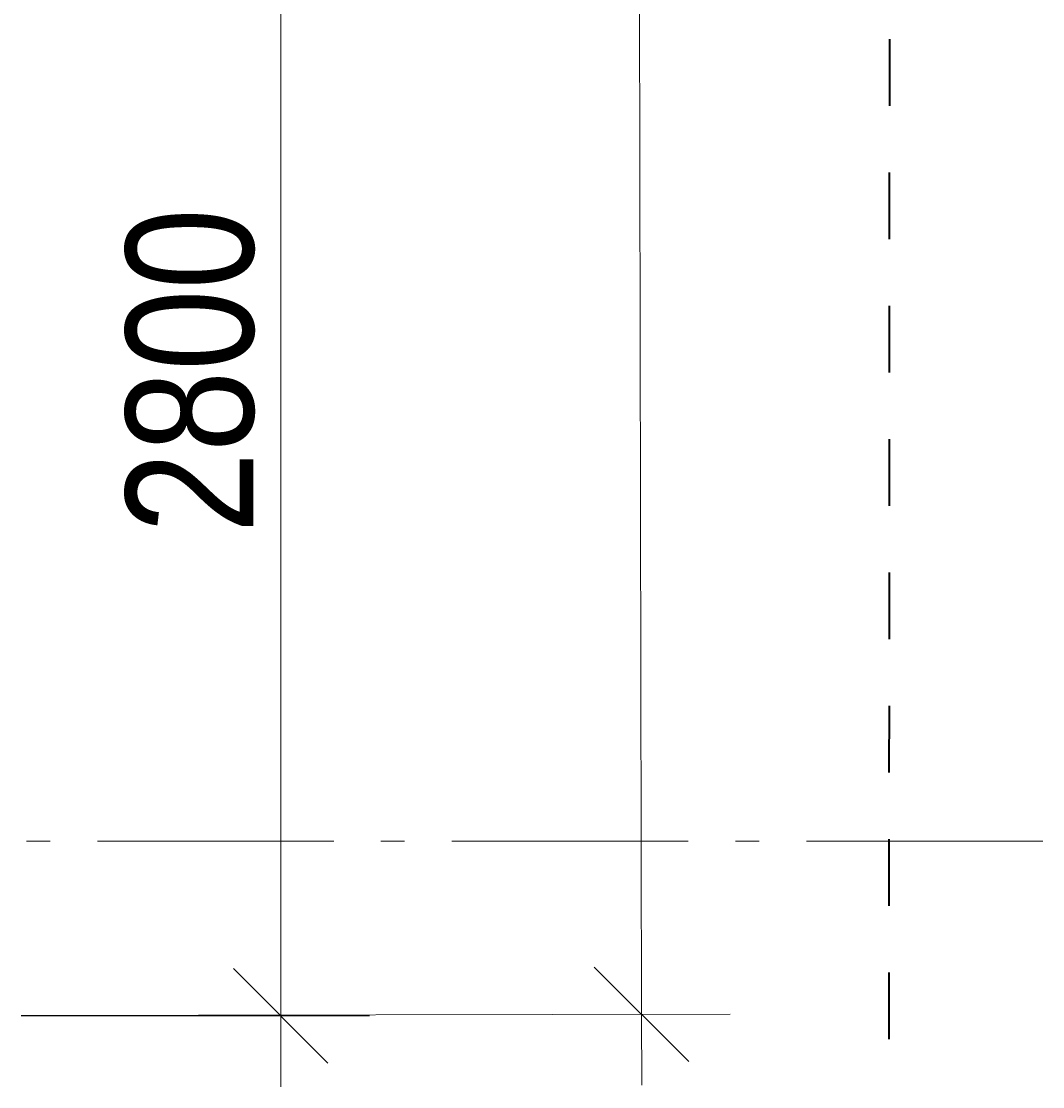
# Model space of a CAD drawing. Extents: x 16 to 1175, y 16 to 826.
# Tile 170 of 208: x 1072 to 1103, y 135 to 167. Entities that reach past the tile are written whole.
import ezdxf

# ---------------------------------------------------------------- set-up
doc = ezdxf.new("R2010")
doc.units = 0
doc.header["$MEASUREMENT"] = 0
doc.layers.add('Layer 1', color=7, linetype='Continuous', lineweight=0)

# ---------------------------------------------------------------- blocks, each defined once
blk = doc.blocks.new('Block_160')
at = {"layer": 'Layer 1', "insert": (1079.482, 151.44), "char_height": 0.2, "attachment_point": 7, "rotation": 90}
blk.add_mtext('\\C18;\\c0;\\FArial Narrow|b0|i0|c1;\\H3.824978;\\W1.000002;2800', dxfattribs=at)
blk = doc.blocks.new('Block_0')
at = {"layer": 'Layer 1', "color": 18, "lineweight": 5, "true_color": 0x000000}
for p, q in [((1091.068, 137.012), (1090.359, 508.461)), ((1080.245, 136.966), (1080.245, 175.77)), ((1078.828, 138.384), (1081.663, 135.549)), ((1089.648, 138.426), (1092.488, 135.597)), ((1093.724, 137.017), (1072.467, 136.978)), ((1082.904, 136.966), (1072.467, 136.966)), ((1080.245, 134.84), (1080.245, 136.966)), ((1091.071, 134.886), (1091.068, 137.012))]:
    blk.add_line(p, q, dxfattribs=at)
at = {"layer": 'Layer 1', "color": 5, "lineweight": 35, "true_color": 0x0000ff}
for p, q in [((1098.498, 166.263), (1098.498, 164.261)), ((1098.495, 162.263), (1098.495, 160.262)), ((1098.495, 158.263), (1098.492, 156.262)), ((1098.492, 154.263), (1098.492, 152.262)), ((1098.489, 150.261), (1098.489, 148.263)), ((1098.489, 146.261), (1098.486, 144.263)), ((1098.486, 142.262), (1098.486, 140.263)), ((1098.484, 138.262), (1098.484, 136.263))]:
    blk.add_line(p, q, dxfattribs=at)
at = {"layer": 'Layer 1', "color": 253, "lineweight": 9, "true_color": 0xb4b4b4}
for p, q in [((1072.623, 142.205), (1073.332, 142.205)), ((1074.749, 142.205), (1081.836, 142.205)), ((1083.253, 142.205), (1083.962, 142.205)), ((1085.379, 142.205), (1092.466, 142.205)), ((1093.883, 142.205), (1094.592, 142.205)), ((1096.009, 142.205), (1103.096, 142.205))]:
    blk.add_line(p, q, dxfattribs=at)
at = {"layer": 'Layer 1'}
blk.add_blockref('Block_160', (0, 0), dxfattribs=at)

msp = doc.modelspace()

# ---------------------------------------------------------------- block references
at = {"layer": 'Layer 1'}
msp.add_blockref('Block_0', (0, 0), dxfattribs=at)

doc.saveas('drawing.dxf')
